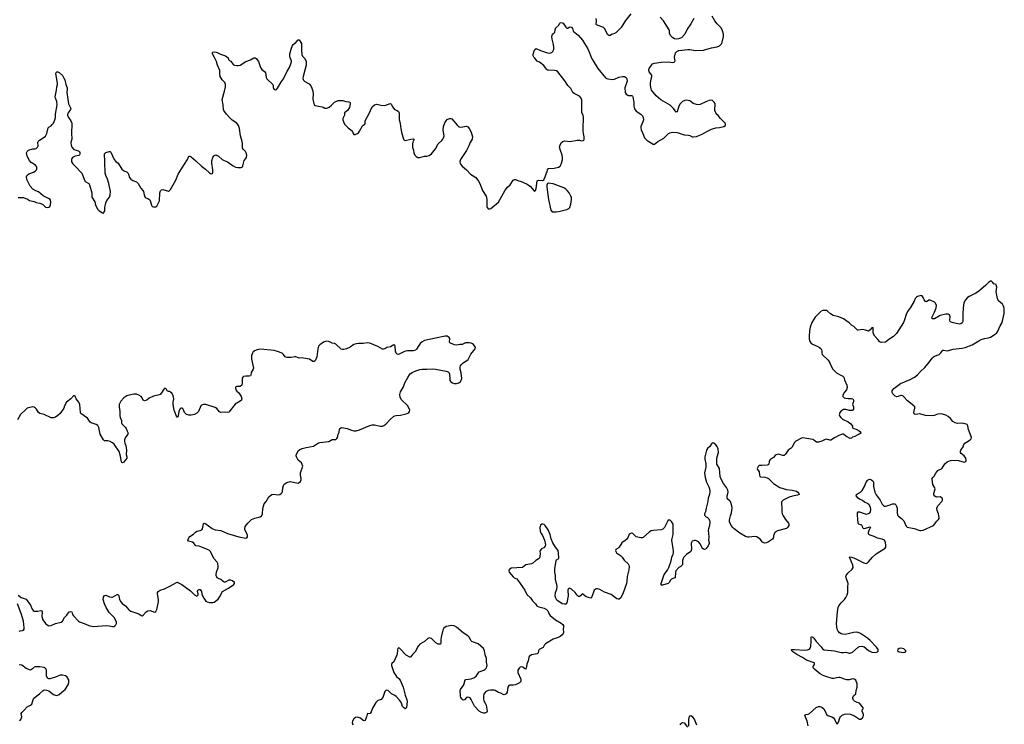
# Model space of a CAD drawing. Header units: inches. Extents: x 1933542 to 2138349, y 524876 to 666658.
# Tile 11 of 81: x 1962698 to 1979995, y 566338 to 578706. Entities that reach past the tile are written whole.
import ezdxf

# ---------------------------------------------------------------- set-up
doc = ezdxf.new("R2010")
doc.units = ezdxf.units.IN
doc.header["$MEASUREMENT"] = 0
for name, color, linetype in [('B9566', 7, 'Continuous'), ('B9567', 7, 'Continuous'), ('B9576', 7, 'Continuous'), ('B9577', 7, 'Continuous')]:
    doc.layers.add(name, color=color, linetype=linetype)

msp = doc.modelspace()

# ---------------------------------------------------------------- linework, layer by layer
at = {"layer": 'B9566', "color": 6, "elevation": 300}
for points in [[(1962670, 568607), (1962725, 568565), (1962813, 568533), (1962887, 568427), (1962918, 568358), (1962934, 568334), (1962950, 568326), (1962970, 568324), (1963014, 568326), (1963070, 568336), (1963088, 568328), (1963092, 568310), (1963087, 568230), (1963106, 568170), (1963150, 568106), (1963181, 568081), (1963210, 568067), (1963250, 568072), (1963330, 568107), (1963428, 568132), (1963449, 568151), (1963484, 568210), (1963527, 568253), (1963566, 568310), (1963590, 568317), (1963613, 568313), (1963626, 568266), (1963641, 568241), (1963731, 568150), (1963750, 568138), (1963830, 568110), (1963910, 568073), (1963990, 568052), (1964230, 568072), (1964270, 568069), (1964330, 568056), (1964350, 568057), (1964370, 568065), (1964390, 568082), (1964398, 568110), (1964396, 568130), (1964380, 568170), (1964355, 568210), (1964270, 568298), (1964215, 568390), (1964188, 568450), (1964166, 568530), (1964173, 568570), (1964190, 568596), (1964210, 568602), (1964277, 568577), (1964310, 568569), (1964330, 568570), (1964410, 568615), (1964430, 568615), (1964440, 568590), (1964453, 568530), (1964474, 568490), (1964500, 568460), (1964556, 568416), (1964614, 568350), (1964650, 568324), (1964755, 568290), (1964790, 568274), (1964830, 568247), (1964850, 568242), (1964870, 568253), (1964918, 568310), (1964950, 568330), (1964990, 568337), (1965010, 568332), (1965050, 568310), (1965070, 568309), (1965090, 568318), (1965107, 568353), (1965135, 568490), (1965134, 568530), (1965120, 568630), (1965120, 568650), (1965130, 568670), (1965168, 568692), (1965243, 568717), (1965349, 568771), (1965451, 568829), (1965470, 568831), (1965490, 568824), (1965548, 568790), (1965700, 568680), (1965770, 568611), (1965810, 568587), (1965818, 568590), (1965834, 568610), (1965835, 568630), (1965822, 568670), (1965829, 568690), (1965850, 568705), (1965870, 568702), (1965891, 568671), (1965895, 568630), (1965911, 568590), (1965931, 568550), (1965970, 568499), (1965990, 568485), (1966030, 568476), (1966090, 568475), (1966117, 568483), (1966183, 568537), (1966216, 568584), (1966259, 568670), (1966369, 568730), (1966459, 568790), (1966474, 568810), (1966470, 568828), (1966437, 568857), (1966407, 568867), (1966370, 568867), (1966310, 568832), (1966290, 568835), (1966270, 568845), (1966230, 568882), (1966190, 568896), (1966170, 568909), (1966150, 568949), (1966150, 568970), (1966157, 569010), (1966184, 569090), (1966186, 569114), (1966178, 569158), (1966165, 569185), (1966107, 569250), (1966050, 569370), (1966030, 569390), (1966010, 569401), (1965910, 569443), (1965850, 569462), (1965791, 569471), (1965756, 569516), (1965734, 569534), (1965664, 569550), (1965653, 569573), (1965668, 569610), (1965690, 569637), (1965750, 569676), (1965787, 569713), (1965810, 569727), (1965870, 569738), (1965896, 569750), (1965907, 569770), (1965926, 569854), (1965930, 569863), (1965950, 569868), (1966077, 569777), (1966130, 569751), (1966230, 569739), (1966350, 569686), (1966550, 569626), (1966670, 569606), (1966687, 569613), (1966698, 569630), (1966701, 569650), (1966687, 569690), (1966655, 569750), (1966651, 569771), (1966661, 569810), (1966706, 569870), (1966773, 569930), (1966830, 569957), (1966922, 569978), (1966948, 570000)], [(1962690, 567970), (1962704, 567976), (1962750, 567983), (1962764, 567990), (1962777, 568010), (1962779, 568030), (1962766, 568150), (1962724, 568284), (1962662, 568450)], [(1970000, 567775), (1969930, 567842), (1969910, 567852), (1969890, 567853), (1969870, 567845), (1969810, 567789), (1969730, 567744), (1969701, 567710), (1969647, 567610), (1969599, 567561), (1969565, 567515), (1969550, 567514), (1969490, 567554), (1969370, 567673), (1969350, 567682), (1969341, 567670), (1969334, 567646), (1969327, 567570), (1969318, 567542), (1969270, 567435), (1969237, 567403), (1969231, 567390), (1969231, 567370), (1969273, 567250), (1969318, 567178), (1969359, 567139), (1969382, 567110), (1969433, 566990), (1969469, 566850), (1969501, 566770), (1969503, 566737), (1969496, 566630), (1969490, 566619), (1969470, 566609), (1969439, 566630), (1969425, 566650), (1969412, 566690), (1969391, 566730), (1969370, 566760), (1969310, 566826), (1969290, 566843), (1969230, 566875), (1969170, 566930), (1969150, 566938), (1969130, 566933), (1969110, 566913), (1969076, 566810), (1969050, 566776), (1968990, 566755), (1968957, 566723), (1968898, 566622), (1968870, 566554), (1968855, 566530), (1968830, 566524), (1968810, 566525), (1968802, 566518), (1968792, 566468), (1968770, 566407), (1968750, 566398), (1968730, 566406), (1968685, 566445), (1968630, 566465), (1968600, 566460), (1968570, 566435), (1968544, 566390), (1968541, 566370), (1968553, 566330)], [(1962697, 566403), (1962719, 566421), (1962731, 566450), (1962733, 566470), (1962723, 566530), (1962733, 566547), (1962775, 566585), (1962830, 566644), (1962887, 566673), (1962909, 566690), (1962924, 566730), (1962932, 566770), (1962945, 566795), (1963046, 566870), (1963110, 566931), (1963130, 566941), (1963170, 566939), (1963210, 566924), (1963290, 566863), (1963328, 566848), (1963350, 566845), (1963390, 566862), (1963436, 566904), (1963497, 566950), (1963551, 567030), (1963561, 567070), (1963560, 567120), (1963530, 567167), (1963503, 567190), (1963450, 567200), (1963410, 567198), (1963379, 567190), (1963330, 567168), (1963230, 567133), (1963210, 567136), (1963188, 567148), (1963169, 567189), (1963167, 567287), (1963157, 567310), (1963130, 567332), (1963050, 567345), (1962970, 567349), (1962950, 567339), (1962921, 567310), (1962890, 567290), (1962810, 567315), (1962738, 567378), (1962690, 567384)]]:
    msp.add_lwpolyline(points, dxfattribs=at)
at = {"layer": 'B9567', "color": 6, "elevation": 300}
for points in [[(1962674, 575586), (1962767, 575587), (1962836, 575556), (1962870, 575531), (1962950, 575518), (1962990, 575499), (1963050, 575488), (1963070, 575480), (1963102, 575462), (1963150, 575418), (1963190, 575408), (1963210, 575413), (1963230, 575430), (1963241, 575459), (1963246, 575510), (1963231, 575552), (1963206, 575570), (1963112, 575612), (1963030, 575686), (1962984, 575704), (1962930, 575732), (1962885, 575785), (1962821, 575901), (1962817, 575950), (1962830, 575980), (1962857, 576003), (1962943, 576030), (1962970, 576049), (1962991, 576070), (1963000, 576090), (1963000, 576110), (1962993, 576130), (1962973, 576150), (1962902, 576202), (1962873, 576233), (1962830, 576310), (1962820, 576370), (1962827, 576393), (1962850, 576414), (1962930, 576440), (1962970, 576440), (1962990, 576448), (1963010, 576468), (1963021, 576490), (1963017, 576550), (1963024, 576570), (1963047, 576590), (1963130, 576643), (1963150, 576663), (1963174, 576710), (1963200, 576810), (1963210, 576822), (1963250, 576845), (1963270, 576864), (1963290, 576893), (1963318, 576950), (1963327, 576990), (1963327, 577050), (1963354, 577210), (1963349, 577269), (1963325, 577330), (1963323, 577350), (1963345, 577470), (1963349, 577530), (1963363, 577570), (1963365, 577590), (1963345, 577690), (1963336, 577770), (1963339, 577781), (1963349, 577791), (1963370, 577790), (1963390, 577779), (1963450, 577727), (1963465, 577690), (1963490, 577650), (1963509, 577569), (1963532, 577510), (1963535, 577490), (1963524, 577430), (1963543, 577310), (1963558, 577230), (1963596, 577150), (1963592, 577130), (1963547, 577070), (1963540, 577050), (1963540, 577030), (1963556, 576990), (1963599, 576930), (1963615, 576890), (1963607, 576690), (1963617, 576630), (1963616, 576610), (1963596, 576550), (1963603, 576503), (1963614, 576470), (1963647, 576430), (1963730, 576405), (1963747, 576390), (1963754, 576374), (1963754, 576346), (1963748, 576332), (1963738, 576322), (1963670, 576308), (1963628, 576290), (1963615, 576270), (1963608, 576250), (1963608, 576210), (1963630, 576179), (1963675, 576135), (1963787, 576010), (1963840, 575880), (1963850, 575868), (1963910, 575830), (1963924, 575810), (1963963, 575670), (1963963, 575610), (1963968, 575590), (1964016, 575510), (1964032, 575450), (1964070, 575376), (1964090, 575357), (1964150, 575315), (1964170, 575311), (1964179, 575321), (1964191, 575349), (1964191, 575410), (1964210, 575490), (1964230, 575530), (1964273, 575590), (1964290, 575631), (1964294, 575690), (1964266, 575830), (1964240, 575910), (1964213, 575970), (1964202, 576010), (1964191, 576210), (1964190, 576351), (1964210, 576377), (1964270, 576390), (1964290, 576390), (1964300, 576380), (1964358, 576250), (1964390, 576215), (1964430, 576188), (1964490, 576085), (1964519, 576059), (1964584, 576030), (1964598, 576018), (1964610, 575995), (1964630, 575936), (1964650, 575906), (1964684, 575884), (1964750, 575859), (1964782, 575830), (1964827, 575750), (1964864, 575710), (1964874, 575690), (1964882, 575630), (1964896, 575596), (1964910, 575582), (1964950, 575565), (1964982, 575542), (1964991, 575530), (1965016, 575450), (1965027, 575430), (1965050, 575420), (1965090, 575423), (1965110, 575431), (1965155, 575525), (1965162, 575670), (1965170, 575701), (1965190, 575719), (1965210, 575723), (1965310, 575696), (1965330, 575706), (1965350, 575726), (1965444, 575890), (1965484, 575996), (1965541, 576090), (1965649, 576252), (1965670, 576311), (1965690, 576310), (1965710, 576297), (1965790, 576230), (1965890, 576134), (1965963, 576083), (1966030, 576019), (1966050, 576005), (1966070, 575998), (1966089, 576011), (1966093, 576030), (1966092, 576070), (1966073, 576190), (1966072, 576230), (1966093, 576287), (1966110, 576315), (1966130, 576331), (1966150, 576334), (1966170, 576325), (1966191, 576311), (1966253, 576253), (1966290, 576235), (1966350, 576214), (1966390, 576180), (1966450, 576140), (1966490, 576120), (1966530, 576111), (1966590, 576111), (1966610, 576121), (1966620, 576140), (1966643, 576237), (1966670, 576268), (1966681, 576290), (1966689, 576330), (1966677, 576370), (1966666, 576390), (1966628, 576430), (1966614, 576454), (1966614, 576526), (1966608, 576570), (1966578, 576670), (1966559, 576799), (1966542, 576850), (1966510, 576890), (1966430, 576943), (1966390, 576983), (1966332, 577050), (1966287, 577110), (1966276, 577130), (1966271, 577210), (1966257, 577303), (1966298, 577450), (1966312, 577530), (1966314, 577570), (1966303, 577603), (1966254, 577650), (1966222, 577710), (1966214, 577750), (1966217, 577817), (1966171, 577910), (1966156, 577970), (1966123, 578043), (1966084, 578110), (1966084, 578130), (1966090, 578136), (1966118, 578142), (1966150, 578138), (1966170, 578132), (1966223, 578103), (1966314, 578070), (1966359, 578039), (1966368, 578010), (1966382, 577990), (1966410, 577978), (1966450, 577922), (1966470, 577909), (1966510, 577901), (1966539, 577901), (1966570, 577910), (1966670, 577974), (1966750, 578004), (1966810, 578036), (1966835, 578035), (1966850, 578024), (1966892, 577970), (1966929, 577870), (1966950, 577833), (1966997, 577797), (1967014, 577774), (1967025, 577745), (1967029, 577690), (1967038, 577670), (1967145, 577570), (1967153, 577550), (1967153, 577510), (1967157, 577497), (1967170, 577479), (1967190, 577476), (1967210, 577483), (1967230, 577504), (1967297, 577623), (1967332, 577670), (1967395, 577805), (1967437, 577870), (1967462, 577930), (1967472, 577970), (1967471, 577991), (1967451, 578030), (1967442, 578070), (1967444, 578110), (1967466, 578190), (1967490, 578251), (1967504, 578270), (1967552, 578308), (1967590, 578355), (1967610, 578351), (1967650, 578290), (1967646, 578174), (1967653, 578093), (1967668, 578068), (1967710, 578025), (1967728, 577970), (1967730, 577909), (1967710, 577819), (1967676, 577710), (1967673, 577673), (1967676, 577657), (1967684, 577644), (1967710, 577620), (1967781, 577581), (1967810, 577543), (1967830, 577504), (1967843, 577470), (1967855, 577410), (1967846, 577310), (1967874, 577214), (1967890, 577203), (1967946, 577186), (1968010, 577179), (1968030, 577173), (1968056, 577156), (1968072, 577152), (1968095, 577155), (1968132, 577170), (1968176, 577204), (1968230, 577258), (1968250, 577272), (1968290, 577287), (1968374, 577286), (1968430, 577269), (1968483, 577263), (1968496, 577256), (1968503, 577250), (1968506, 577230), (1968493, 577167), (1968456, 577110), (1968407, 577070), (1968402, 577030), (1968376, 576970), (1968376, 576950), (1968390, 576902), (1968407, 576870), (1968471, 576810), (1968537, 576757), (1968546, 576745), (1968556, 576710), (1968570, 576691), (1968590, 576691), (1968630, 576706), (1968650, 576721), (1968670, 576747), (1968718, 576842), (1968730, 576855), (1968764, 576875), (1968769, 576890), (1968770, 576930), (1968834, 577046), (1968890, 577178), (1968930, 577212), (1968970, 577221), (1969044, 577204), (1969110, 577200), (1969150, 577210), (1969190, 577230), (1969210, 577234), (1969225, 577225), (1969251, 577170), (1969284, 577130), (1969331, 577110), (1969353, 577093), (1969363, 577070), (1969362, 576990), (1969367, 576950), (1969384, 576890), (1969386, 576830), (1969396, 576796), (1969405, 576730), (1969441, 576610), (1969450, 576595), (1969470, 576585), (1969571, 576610), (1969610, 576614), (1969622, 576610), (1969624, 576590), (1969604, 576556), (1969598, 576530), (1969597, 576470), (1969616, 576416), (1969624, 576370), (1969639, 576330), (1969663, 576303), (1969690, 576287), (1969730, 576285), (1969810, 576308), (1969850, 576312), (1969890, 576322), (1969930, 576352), (1969981, 576410), (1970000, 576442)], [(1970000, 573115), (1969810, 573074), (1969768, 573052), (1969736, 573024), (1969709, 572990), (1969670, 572923), (1969650, 572904), (1969610, 572895), (1969510, 572891), (1969475, 572885), (1969444, 572876), (1969350, 572830), (1969330, 572837), (1969314, 572855), (1969302, 572890), (1969296, 572976), (1969290, 572989), (1969270, 572997), (1969210, 572965), (1969150, 572955), (1969113, 572927), (1969090, 572920), (1969070, 572922), (1968990, 572971), (1968850, 573030), (1968810, 573032), (1968730, 573023), (1968650, 573024), (1968610, 573016), (1968570, 573002), (1968504, 572956), (1968439, 572930), (1968390, 572916), (1968370, 572915), (1968345, 572925), (1968250, 573011), (1968230, 573021), (1968190, 573031), (1968130, 573059), (1968090, 573061), (1968036, 573044), (1967970, 572997), (1967950, 572976), (1967936, 572930), (1967921, 572790), (1967890, 572719), (1967870, 572705), (1967847, 572707), (1967790, 572747), (1967650, 572772), (1967610, 572767), (1967550, 572790), (1967530, 572790), (1967470, 572775), (1967390, 572776), (1967362, 572790), (1967332, 572832), (1967310, 572850), (1967230, 572884), (1967170, 572899), (1966930, 572920), (1966890, 572917), (1966853, 572907), (1966824, 572896), (1966802, 572878), (1966787, 572853), (1966772, 572810), (1966772, 572750), (1966804, 572590), (1966801, 572570), (1966764, 572516), (1966756, 572464), (1966750, 572455), (1966731, 572449), (1966670, 572449), (1966630, 572444), (1966616, 572430), (1966608, 572412), (1966605, 572390), (1966607, 572330), (1966598, 572290), (1966571, 572269), (1966510, 572269), (1966497, 572263), (1966491, 572249), (1966493, 572210), (1966510, 572185), (1966550, 572154), (1966587, 572090), (1966598, 572050), (1966592, 572030), (1966571, 572010), (1966484, 571956), (1966370, 571816), (1966350, 571810), (1966310, 571817), (1966230, 571813), (1966210, 571822), (1966159, 571879), (1966130, 571900), (1965970, 571953), (1965930, 571954), (1965890, 571941), (1965879, 571930), (1965838, 571830), (1965810, 571797), (1965770, 571778), (1965710, 571767), (1965670, 571764), (1965630, 571776), (1965596, 571810), (1965568, 571870), (1965550, 571890), (1965530, 571890), (1965510, 571869), (1965492, 571830), (1965483, 571750), (1965470, 571725), (1965450, 571749), (1965413, 571850), (1965395, 571950), (1965395, 571990), (1965404, 572050), (1965402, 572082), (1965394, 572110), (1965370, 572149), (1965350, 572169), (1965330, 572181), (1965310, 572181), (1965290, 572189), (1965270, 572229), (1965250, 572239), (1965230, 572219), (1965190, 572154), (1965165, 572130), (1965126, 572114), (1965050, 572100), (1964970, 572061), (1964930, 572030), (1964890, 572015), (1964866, 572026), (1964848, 572070), (1964830, 572090), (1964790, 572117), (1964750, 572135), (1964705, 572135), (1964622, 572118), (1964579, 572101), (1964530, 572066), (1964473, 572010), (1964448, 571950), (1964444, 571910), (1964455, 571830), (1964456, 571750), (1964462, 571722), (1964484, 571670), (1964486, 571630), (1964494, 571610), (1964556, 571550), (1964569, 571530), (1964584, 571484), (1964602, 571450), (1964596, 571430), (1964553, 571367), (1964539, 571330), (1964537, 571310), (1964546, 571270), (1964562, 571230), (1964574, 571150), (1964571, 571071), (1964581, 571030), (1964578, 571010), (1964530, 570940), (1964507, 570927), (1964490, 570933), (1964485, 570945), (1964463, 571070), (1964446, 571126), (1964355, 571255), (1964330, 571279), (1964290, 571303), (1964246, 571314), (1964190, 571312), (1964170, 571334), (1964111, 571430), (1964090, 571545), (1964070, 571584), (1964043, 571603), (1963952, 571632), (1963939, 571639), (1963892, 571712), (1963775, 571795), (1963764, 571810), (1963754, 571954), (1963736, 571990), (1963691, 572051), (1963670, 572095), (1963650, 572109), (1963599, 572050), (1963521, 571990), (1963484, 571930), (1963471, 571890), (1963407, 571793), (1963370, 571758), (1963330, 571730), (1963290, 571716), (1963250, 571718), (1963130, 571777), (1963050, 571795), (1963030, 571813), (1962991, 571871), (1962970, 571892), (1962950, 571904), (1962930, 571908), (1962850, 571895), (1962830, 571887), (1962810, 571871), (1962710, 571777), (1962659, 571681)], [(1966948, 570000), (1966950, 570002), (1966964, 570030), (1966970, 570125), (1966994, 570206), (1967030, 570250), (1967072, 570330), (1967103, 570357), (1967130, 570372), (1967164, 570376), (1967230, 570368), (1967266, 570374), (1967293, 570387), (1967311, 570409), (1967317, 570423), (1967320, 570490), (1967332, 570528), (1967347, 570553), (1967390, 570584), (1967450, 570598), (1967590, 570572), (1967610, 570580), (1967630, 570602), (1967642, 570630), (1967645, 570650), (1967632, 570710), (1967629, 570750), (1967674, 570870), (1967650, 570927), (1967593, 570973), (1967576, 570996), (1967559, 571030), (1967554, 571050), (1967556, 571070), (1967597, 571143), (1967621, 571159), (1967663, 571177), (1967730, 571197), (1967857, 571223), (1967950, 571280), (1967970, 571287), (1968130, 571304), (1968190, 571335), (1968250, 571338), (1968270, 571353), (1968282, 571370), (1968295, 571430), (1968312, 571468), (1968316, 571510), (1968324, 571530), (1968350, 571546), (1968450, 571531), (1968530, 571499), (1968570, 571491), (1968610, 571490), (1968670, 571507), (1968850, 571585), (1968890, 571597), (1968930, 571596), (1969030, 571573), (1969070, 571572), (1969098, 571582), (1969133, 571607), (1969205, 571690), (1969270, 571745), (1969310, 571758), (1969390, 571762), (1969490, 571789), (1969518, 571802), (1969532, 571810), (1969548, 571830), (1969551, 571850), (1969543, 571883), (1969510, 571932), (1969400, 572040), (1969381, 572081), (1969375, 572130), (1969387, 572173), (1969438, 572262), (1969466, 572330), (1969515, 572425), (1969545, 572470), (1969566, 572494), (1969590, 572512), (1969656, 572544), (1969730, 572568), (1969770, 572574), (1969850, 572570), (1969950, 572578), (1970000, 572570)]]:
    msp.add_lwpolyline(points, dxfattribs=at)
at = {"layer": 'B9576', "color": 6, "elevation": 300}
for points in [[(1974738, 570000), (1974739, 569999), (1974748, 569988), (1974781, 569970), (1974803, 569943), (1974816, 569916), (1974821, 569890), (1974818, 569830), (1974798, 569770), (1974795, 569745), (1974802, 569630), (1974800, 569570), (1974812, 569532), (1974810, 569509), (1974790, 569469), (1974758, 569422), (1974750, 569413), (1974730, 569407), (1974710, 569412), (1974690, 569429), (1974659, 569499), (1974621, 569541), (1974590, 569561), (1974570, 569565), (1974550, 569565), (1974511, 569550), (1974500, 569530), (1974497, 569510), (1974500, 569410), (1974488, 569370), (1974410, 569317), (1974363, 569270), (1974352, 569250), (1974344, 569216), (1974341, 569150), (1974334, 569130), (1974310, 569108), (1974275, 569090), (1974226, 569030), (1974218, 569002), (1974214, 568906), (1974170, 568899), (1974150, 568888), (1974130, 568870), (1974110, 568829), (1974090, 568807), (1973990, 568780), (1973970, 568779), (1973965, 568785), (1973965, 568810), (1974018, 568970), (1974079, 569041), (1974103, 569090), (1974141, 569210), (1974154, 569270), (1974177, 569323), (1974184, 569350), (1974183, 569383), (1974157, 569570), (1974160, 569600), (1974177, 569670), (1974175, 569850), (1974150, 569898), (1974130, 569918), (1974110, 569928), (1974082, 569910), (1974027, 569793), (1973997, 569763), (1973970, 569749), (1973830, 569742), (1973790, 569732), (1973763, 569717), (1973650, 569618), (1973631, 569610), (1973608, 569610), (1973530, 569629), (1973470, 569689), (1973450, 569695), (1973430, 569689), (1973407, 569673), (1973379, 569610), (1973364, 569590), (1973337, 569563), (1973278, 569522), (1973230, 569445), (1973210, 569430), (1973171, 569409), (1973165, 569390), (1973168, 569372), (1973181, 569350), (1973250, 569302), (1973282, 569270), (1973319, 569219), (1973390, 569155), (1973401, 569130), (1973403, 569110), (1973398, 569050), (1973368, 568930), (1973364, 568850), (1973356, 568810), (1973294, 568626), (1973250, 568550), (1973230, 568532), (1973210, 568532), (1973190, 568540), (1973090, 568619), (1972970, 568658), (1972890, 568705), (1972850, 568717), (1972827, 568713), (1972790, 568690), (1972750, 568575), (1972730, 568554), (1972650, 568577), (1972597, 568617), (1972590, 568629), (1972570, 568618), (1972551, 568590), (1972530, 568581), (1972516, 568584), (1972490, 568602), (1972454, 568654), (1972392, 568712), (1972370, 568723), (1972350, 568726), (1972333, 568710), (1972326, 568690), (1972336, 568590), (1972312, 568470), (1972290, 568448), (1972270, 568445), (1972230, 568455), (1972150, 568504), (1972137, 568517), (1972116, 568550), (1972106, 568590), (1972109, 568650), (1972132, 568710), (1972139, 568750), (1972134, 568790), (1972116, 568850), (1972109, 568890), (1972111, 568950), (1972100, 569010), (1972098, 569070), (1972124, 569210), (1972130, 569222), (1972167, 569250), (1972170, 569258), (1972172, 569270), (1972155, 569390), (1972110, 569450), (1972063, 569523), (1972035, 569595), (1972016, 569670), (1972000, 569710), (1971981, 569750), (1971930, 569829), (1971910, 569846), (1971890, 569853), (1971871, 569849), (1971848, 569832), (1971839, 569810), (1971837, 569790), (1971844, 569730), (1971859, 569690), (1971884, 569650), (1971916, 569570), (1971933, 569490), (1971930, 569468), (1971916, 569444), (1971863, 569417), (1971841, 569390), (1971834, 569370), (1971839, 569350), (1971833, 569270), (1971825, 569250), (1971766, 569214), (1971713, 569167), (1971690, 569153), (1971590, 569140), (1971530, 569090), (1971330, 569079), (1971299, 569050), (1971291, 569030), (1971294, 569010), (1971365, 568925), (1971385, 568910), (1971430, 568890), (1971450, 568870), (1971570, 568690), (1971610, 568619), (1971670, 568556), (1971704, 568504), (1971757, 568450), (1971780, 568420), (1971791, 568410), (1971819, 568399), (1971910, 568377), (1971953, 568353), (1971976, 568330), (1972001, 568270), (1972015, 568250), (1972110, 568174), (1972210, 568112), (1972238, 568090), (1972250, 568070), (1972253, 568050), (1972244, 568010), (1972252, 567950), (1972244, 567930), (1972228, 567910), (1972190, 567879), (1972157, 567863), (1972067, 567833), (1971936, 567750), (1971917, 567730), (1971893, 567687), (1971822, 567650), (1971812, 567630), (1971808, 567590), (1971790, 567572), (1971690, 567555), (1971651, 567530), (1971642, 567510), (1971630, 567450), (1971607, 567393), (1971602, 567350), (1971590, 567308), (1971570, 567309), (1971538, 567338), (1971510, 567344), (1971490, 567338), (1971470, 567326), (1971450, 567290), (1971452, 567250), (1971502, 567130), (1971499, 567090), (1971477, 567063), (1971410, 567028), (1971370, 567022), (1971310, 567027), (1971290, 567019), (1971272, 566988), (1971261, 566899), (1971243, 566870), (1971210, 566856), (1971190, 566859), (1971150, 566883), (1971110, 566897), (1971050, 566932), (1971035, 566935), (1970970, 566936), (1970930, 566931), (1970884, 566910), (1970853, 566867), (1970846, 566830), (1970846, 566786), (1970853, 566750), (1970878, 566710), (1970890, 566672), (1970911, 566570), (1970902, 566550), (1970870, 566536), (1970850, 566536), (1970810, 566545), (1970772, 566570), (1970690, 566655), (1970630, 566775), (1970610, 566802), (1970597, 566810), (1970570, 566816), (1970550, 566810), (1970510, 566769), (1970490, 566761), (1970470, 566778), (1970450, 566810), (1970444, 566830), (1970438, 566930), (1970442, 566950), (1970501, 567030), (1970523, 567117), (1970534, 567125), (1970630, 567136), (1970690, 567160), (1970716, 567184), (1970750, 567236), (1970770, 567256), (1970790, 567267), (1970850, 567286), (1970870, 567300), (1970896, 567330), (1970906, 567350), (1970909, 567370), (1970899, 567430), (1970900, 567490), (1970875, 567555), (1970864, 567630), (1970847, 567667), (1970753, 567753), (1970670, 567777), (1970641, 567790), (1970622, 567810), (1970599, 567859), (1970573, 567890), (1970490, 567944), (1970370, 568045), (1970330, 568068), (1970290, 568075), (1970190, 568052), (1970150, 568025), (1970130, 567990), (1970102, 567870), (1970097, 567830), (1970099, 567770), (1970090, 567747), (1970070, 567742), (1970050, 567747), (1970010, 567765), (1970000, 567775)], [(1976112, 570000), (1976150, 569930), (1976203, 569870), (1976211, 569850), (1976207, 569830), (1976188, 569792), (1976170, 569777), (1976010, 569732), (1975971, 569710), (1975948, 569672), (1975935, 569605), (1975923, 569590), (1975850, 569538), (1975818, 569522), (1975790, 569518), (1975770, 569521), (1975750, 569536), (1975706, 569590), (1975650, 569629), (1975610, 569632), (1975510, 569620), (1975490, 569621), (1975450, 569635), (1975350, 569695), (1975250, 569770), (1975227, 569790), (1975196, 569830), (1975170, 569890), (1975167, 569927), (1975187, 570000)], [(1976547, 566310), (1976532, 566392), (1976490, 566491), (1976498, 566502), (1976510, 566509), (1976550, 566517), (1976572, 566528), (1976690, 566632), (1976730, 566650), (1976753, 566653), (1976790, 566639), (1976823, 566610), (1976846, 566570), (1976870, 566510), (1976895, 566495), (1976968, 566468), (1976992, 566450), (1977018, 566418), (1977033, 566373), (1977047, 566350), (1977067, 566347), (1977083, 566377), (1977104, 566450), (1977117, 566470), (1977144, 566496), (1977190, 566517), (1977241, 566521), (1977290, 566514), (1977366, 566486), (1977450, 566428), (1977470, 566426), (1977477, 566430), (1977506, 566454), (1977518, 566470), (1977524, 566490), (1977521, 566510), (1977500, 566570), (1977501, 566590), (1977516, 566610), (1977514, 566626), (1977500, 566650), (1977450, 566706), (1977410, 566719), (1977363, 566743), (1977343, 566763), (1977332, 566790), (1977332, 566810), (1977343, 566837), (1977385, 566875), (1977393, 566930), (1977412, 566990), (1977409, 567050), (1977389, 567110), (1977355, 567130), (1977330, 567136), (1977270, 567121), (1977230, 567119), (1977188, 567128), (1977110, 567160), (1977090, 567162), (1977050, 567156), (1977000, 567140), (1976970, 567141), (1976857, 567177), (1976801, 567201), (1976763, 567223), (1976706, 567266), (1976663, 567303), (1976638, 567330), (1976640, 567350), (1976661, 567390), (1976661, 567410), (1976656, 567416), (1976523, 567463), (1976450, 567513), (1976350, 567563), (1976282, 567610), (1976260, 567630), (1976258, 567650), (1976307, 567653), (1976490, 567639), (1976537, 567643), (1976570, 567656), (1976585, 567675), (1976596, 567710), (1976603, 567790), (1976600, 567850), (1976604, 567870), (1976610, 567879), (1976630, 567870), (1976650, 567848), (1976692, 567790), (1976778, 567698), (1976802, 567662), (1976830, 567646), (1977010, 567629), (1977130, 567600), (1977170, 567598), (1977210, 567603), (1977270, 567585), (1977290, 567585), (1977330, 567605), (1977430, 567692), (1977450, 567703), (1977490, 567708), (1977510, 567706), (1977536, 567696), (1977610, 567635), (1977670, 567606), (1977730, 567599), (1977768, 567610), (1977778, 567622), (1977782, 567630), (1977779, 567650), (1977749, 567690), (1977641, 567810), (1977592, 567850), (1977470, 567933), (1977430, 567951), (1977390, 567956), (1977348, 567952), (1977254, 567926), (1977197, 567917), (1977150, 567918), (1977130, 567923), (1977102, 567942), (1977078, 567970), (1977060, 568010), (1977051, 568050), (1977048, 568110), (1977064, 568310), (1977078, 568390), (1977090, 568415), (1977127, 568470), (1977188, 568530), (1977210, 568563), (1977234, 568610), (1977245, 568650), (1977248, 568690), (1977244, 568750), (1977253, 568810), (1977218, 568910), (1977213, 568930), (1977217, 568950), (1977226, 568970), (1977244, 568990), (1977321, 569059), (1977339, 569090), (1977335, 569130), (1977273, 569270), (1977290, 569275), (1977350, 569259), (1977530, 569170), (1977570, 569162), (1977590, 569170), (1977610, 569187), (1977678, 569270), (1977742, 569330), (1977806, 569374), (1977884, 569416), (1977901, 569430), (1977914, 569450), (1977915, 569485), (1977909, 569530), (1977888, 569570), (1977850, 569588), (1977770, 569606), (1977710, 569635), (1977636, 569656), (1977617, 569670), (1977609, 569690), (1977610, 569710), (1977625, 569755), (1977638, 569782), (1977648, 569790), (1977630, 569796), (1977530, 569767), (1977510, 569786), (1977505, 569810), (1977492, 569832), (1977442, 569850), (1977425, 569865), (1977424, 569950), (1977417, 570000)], [(1978129, 570000), (1978136, 569990), (1978189, 569949), (1978229, 569910), (1978250, 569870), (1978270, 569816), (1978290, 569796), (1978410, 569772), (1978510, 569741), (1978530, 569737), (1978570, 569743), (1978751, 569829), (1978810, 569906), (1978838, 569930), (1978849, 569950), (1978850, 569970), (1978845, 570000)], [(1974454, 566306), (1974453, 566410), (1974458, 566462), (1974470, 566487), (1974490, 566493), (1974510, 566475), (1974555, 566415), (1974585, 566330)], [(1974299, 566330), (1974310, 566348), (1974330, 566366), (1974350, 566371), (1974370, 566364), (1974430, 566288)]]:
    msp.add_lwpolyline(points, dxfattribs=at)
msp.add_lwpolyline([(1978170, 567673), (1978150, 567669), (1978125, 567650), (1978118, 567630), (1978134, 567614), (1978150, 567608), (1978230, 567599), (1978250, 567605), (1978266, 567610), (1978268, 567630), (1978230, 567662), (1978206, 567670)], close=True, dxfattribs=at)
at = {"layer": 'B9577', "color": 6, "elevation": 300}
for points in [[(1970000, 576442), (1970050, 576526), (1970115, 576585), (1970133, 576607), (1970144, 576630), (1970154, 576670), (1970136, 576770), (1970141, 576830), (1970164, 576896), (1970190, 576934), (1970210, 576954), (1970250, 576970), (1970270, 576972), (1970290, 576966), (1970387, 576847), (1970410, 576828), (1970423, 576823), (1970450, 576819), (1970550, 576836), (1970570, 576828), (1970597, 576797), (1970632, 576730), (1970651, 576650), (1970649, 576611), (1970611, 576550), (1970588, 576490), (1970549, 576410), (1970443, 576250), (1970433, 576210), (1970436, 576190), (1970444, 576170), (1970474, 576134), (1970548, 576070), (1970616, 575996), (1970710, 575934), (1970759, 575870), (1970782, 575830), (1970826, 575710), (1970892, 575610), (1970904, 575550), (1970906, 575426), (1970911, 575411), (1970930, 575387), (1970950, 575385), (1970974, 575390), (1971110, 575505), (1971227, 575713), (1971270, 575765), (1971312, 575808), (1971369, 575891), (1971390, 575902), (1971410, 575899), (1971450, 575881), (1971510, 575866), (1971604, 575824), (1971663, 575783), (1971730, 575708), (1971750, 575694), (1971761, 575710), (1971770, 575745), (1971790, 575875), (1971810, 575891), (1971890, 575882), (1971905, 575895), (1971932, 575948), (1971950, 576016), (1971962, 576038), (1971970, 576072), (1971982, 576090), (1971990, 576096), (1972090, 576102), (1972165, 576115), (1972190, 576138), (1972209, 576170), (1972234, 576246), (1972236, 576290), (1972227, 576330), (1972197, 576410), (1972183, 576470), (1972190, 576510), (1972216, 576550), (1972239, 576570), (1972270, 576582), (1972369, 576571), (1972490, 576593), (1972530, 576590), (1972570, 576579), (1972597, 576583), (1972609, 576591), (1972616, 576604), (1972616, 576650), (1972601, 576710), (1972597, 576757), (1972598, 576850), (1972604, 576930), (1972601, 576990), (1972594, 577030), (1972576, 577070), (1972572, 577090), (1972576, 577250), (1972572, 577292), (1972559, 577330), (1972530, 577362), (1972441, 577410), (1972416, 577430), (1972379, 577499), (1972330, 577554), (1972276, 577636), (1972153, 577793), (1972128, 577808), (1972096, 577816), (1971990, 577818), (1971970, 577823), (1971950, 577838), (1971903, 577903), (1971830, 577959), (1971790, 577978), (1971750, 578030), (1971729, 578049), (1971721, 578070), (1971720, 578090), (1971730, 578142), (1971750, 578184), (1971770, 578201), (1971850, 578167), (1971970, 578124), (1972010, 578120), (1972030, 578125), (1972050, 578135), (1972065, 578150), (1972078, 578170), (1972084, 578190), (1972084, 578216), (1972076, 578270), (1972050, 578366), (1972047, 578410), (1972059, 578450), (1972101, 578490), (1972105, 578530), (1972118, 578562), (1972169, 578610), (1972181, 578639), (1972190, 578651), (1972210, 578655), (1972230, 578651), (1972243, 578643), (1972270, 578611), (1972290, 578576), (1972310, 578559), (1972330, 578559), (1972350, 578575), (1972370, 578583), (1972390, 578576), (1972411, 578550), (1972423, 578503), (1972510, 578436), (1972587, 578350), (1972618, 578290), (1972677, 578197), (1972710, 578124), (1972745, 578030), (1972770, 577982), (1972852, 577852), (1972988, 577688), (1973010, 577674), (1973030, 577668), (1973118, 577658), (1973150, 577664), (1973225, 577695), (1973290, 577712), (1973321, 577710), (1973350, 577690), (1973363, 577670), (1973370, 577630), (1973330, 577510), (1973336, 577430), (1973350, 577402), (1973379, 577379), (1973390, 577373), (1973450, 577375), (1973463, 577363), (1973470, 577350), (1973476, 577324), (1973487, 577247), (1973486, 577190), (1973499, 577139), (1973530, 577098), (1973610, 577050), (1973639, 577019), (1973650, 576990), (1973654, 576950), (1973646, 576914), (1973612, 576830), (1973608, 576810), (1973613, 576773), (1973644, 576710), (1973672, 576632), (1973717, 576590), (1973750, 576568), (1973824, 576524), (1973850, 576522), (1973910, 576568), (1974012, 576628), (1974095, 576710), (1974118, 576722), (1974169, 576731), (1974250, 576727), (1974370, 576687), (1974450, 576682), (1974470, 576676), (1974510, 576653), (1974530, 576650), (1974590, 576658), (1974630, 576671), (1974690, 576699), (1974770, 576745), (1974854, 576786), (1974930, 576808), (1974990, 576814), (1975066, 576830), (1975098, 576850), (1975098, 576870), (1975089, 576890), (1975010, 576970), (1974970, 577025), (1974935, 577055), (1974925, 577070), (1974912, 577110), (1974915, 577235), (1974901, 577261), (1974870, 577287), (1974850, 577293), (1974810, 577287), (1974750, 577264), (1974650, 577216), (1974629, 577211), (1974590, 577217), (1974530, 577236), (1974490, 577270), (1974470, 577281), (1974410, 577291), (1974385, 577290), (1974343, 577270), (1974299, 577230), (1974279, 577190), (1974250, 577088), (1974230, 577084), (1974185, 577150), (1974125, 577205), (1973962, 577302), (1973882, 577370), (1973800, 577470), (1973791, 577490), (1973781, 577550), (1973779, 577590), (1973791, 577670), (1973802, 577710), (1973801, 577730), (1973758, 577790), (1973752, 577830), (1973759, 577850), (1973795, 577910), (1973817, 577930), (1973850, 577943), (1973970, 577961), (1974090, 577965), (1974170, 577958), (1974197, 577963), (1974209, 577970), (1974213, 577987), (1974206, 578010), (1974204, 578050), (1974217, 578123), (1974244, 578150), (1974277, 578163), (1974330, 578174), (1974434, 578186), (1974470, 578185), (1974570, 578165), (1974710, 578171), (1974854, 578210), (1974953, 578230), (1974994, 578250), (1975032, 578290), (1975041, 578310), (1975061, 578410), (1975061, 578450), (1975046, 578510), (1975021, 578561), (1974950, 578632), (1974910, 578689), (1974865, 578770)], [(1973436, 578810), (1973341, 578690), (1973267, 578570), (1973170, 578477), (1973150, 578465), (1973095, 578445), (1973071, 578429), (1973050, 578429), (1973030, 578442), (1972972, 578550), (1972952, 578572), (1972834, 578614), (1972825, 578625), (1972833, 578687), (1972828, 578730)], [(1974539, 578730), (1974487, 578633), (1974421, 578539), (1974380, 578450), (1974323, 578390), (1974272, 578370), (1974230, 578364), (1974202, 578370), (1974170, 578389), (1974132, 578430), (1974116, 578470), (1974116, 578510), (1974110, 578530), (1974006, 578686), (1973950, 578750)], [(1978845, 570000), (1978840, 570030), (1978814, 570090), (1978811, 570130), (1978829, 570171), (1978897, 570250), (1978907, 570270), (1978909, 570290), (1978903, 570310), (1978870, 570330), (1978810, 570326), (1978790, 570330), (1978765, 570350), (1978756, 570370), (1978757, 570390), (1978779, 570470), (1978776, 570490), (1978740, 570550), (1978731, 570590), (1978728, 570650), (1978739, 570670), (1978764, 570696), (1978790, 570744), (1978829, 570791), (1978850, 570807), (1978890, 570824), (1978904, 570836), (1978948, 570912), (1978990, 570948), (1979050, 570966), (1979130, 570975), (1979189, 570969), (1979290, 570942), (1979317, 570950), (1979327, 570970), (1979319, 571010), (1979290, 571050), (1979238, 571090), (1979224, 571110), (1979224, 571130), (1979231, 571150), (1979273, 571207), (1979286, 571250), (1979301, 571270), (1979330, 571293), (1979397, 571330), (1979415, 571350), (1979418, 571370), (1979414, 571390), (1979368, 571510), (1979356, 571576), (1979340, 571600), (1979310, 571615), (1979250, 571621), (1979170, 571617), (1979130, 571628), (1979092, 571652), (1979050, 571705), (1979010, 571740), (1978970, 571762), (1978910, 571782), (1978870, 571785), (1978830, 571780), (1978761, 571759), (1978710, 571753), (1978610, 571756), (1978510, 571785), (1978430, 571777), (1978409, 571789), (1978403, 571810), (1978422, 571890), (1978421, 571910), (1978407, 571930), (1978295, 572015), (1978230, 572087), (1978210, 572101), (1978190, 572107), (1978170, 572107), (1978130, 572090), (1978110, 572087), (1978078, 572098), (1978036, 572136), (1978025, 572165), (1978027, 572190), (1978038, 572210), (1978056, 572230), (1978170, 572318), (1978342, 572390), (1978415, 572430), (1978470, 572470), (1978524, 572530), (1978600, 572600), (1978682, 572698), (1978730, 572767), (1978750, 572787), (1978770, 572800), (1978850, 572832), (1978880, 572860), (1978917, 572903), (1978930, 572906), (1978990, 572894), (1979095, 572925), (1979257, 572943), (1979310, 572955), (1979430, 573001), (1979549, 573071), (1979590, 573090), (1979650, 573110), (1979710, 573120), (1979750, 573135), (1979835, 573185), (1979864, 573210), (1979877, 573230), (1979921, 573330), (1979955, 573390), (1979995, 573550), (1979992, 573630), (1979986, 573670), (1979976, 573690), (1979961, 573710), (1979896, 573770), (1979875, 573810), (1979855, 573930), (1979865, 574010), (1979853, 574053), (1979850, 574058), (1979810, 574069), (1979790, 574098), (1979770, 574114), (1979750, 574114), (1979721, 574099), (1979672, 574048), (1979542, 573938), (1979493, 573907), (1979376, 573850), (1979347, 573830), (1979311, 573790), (1979286, 573734), (1979274, 573650), (1979265, 573550), (1979264, 573410), (1979254, 573386), (1979230, 573366), (1979210, 573364), (1979150, 573373), (1979077, 573390), (1979050, 573402), (1979043, 573410), (1979039, 573430), (1979046, 573490), (1979030, 573524), (1979010, 573537), (1978970, 573538), (1978870, 573513), (1978770, 573458), (1978730, 573453), (1978723, 573470), (1978725, 573490), (1978768, 573570), (1978797, 573650), (1978802, 573690), (1978788, 573728), (1978766, 573746), (1978690, 573782), (1978670, 573785), (1978630, 573754), (1978610, 573760), (1978590, 573787), (1978570, 573830), (1978550, 573858), (1978542, 573862), (1978530, 573866), (1978510, 573862), (1978470, 573847), (1978450, 573833), (1978430, 573810), (1978413, 573767), (1978350, 573655), (1978295, 573585), (1978270, 573530), (1978244, 573436), (1978223, 573390), (1978103, 573197), (1978050, 573144), (1977968, 573092), (1977910, 573046), (1977830, 573042), (1977810, 573050), (1977775, 573095), (1977720, 573150), (1977699, 573190), (1977694, 573210), (1977690, 573306), (1977670, 573298), (1977639, 573261), (1977610, 573239), (1977557, 573257), (1977510, 573266), (1977430, 573255), (1977419, 573259), (1977410, 573263), (1977350, 573321), (1977310, 573345), (1977270, 573384), (1977170, 573457), (1977090, 573489), (1976990, 573512), (1976943, 573543), (1976890, 573592), (1976870, 573601), (1976810, 573603), (1976776, 573590), (1976670, 573482), (1976612, 573390), (1976585, 573310), (1976574, 573246), (1976566, 573150), (1976566, 573110), (1976574, 573070), (1976594, 573034), (1976623, 573010), (1976710, 572975), (1976750, 572950), (1976770, 572932), (1976785, 572910), (1976790, 572890), (1976789, 572850), (1976797, 572830), (1976898, 572730), (1976930, 572684), (1976959, 572610), (1976985, 572570), (1977049, 572509), (1977110, 572470), (1977161, 572450), (1977178, 572430), (1977190, 572385), (1977228, 572290), (1977235, 572250), (1977225, 572210), (1977188, 572170), (1977162, 572130), (1977157, 572110), (1977159, 572090), (1977181, 572070), (1977210, 572060), (1977250, 572055), (1977310, 572058), (1977336, 572050), (1977348, 572028), (1977347, 572007), (1977331, 571950), (1977344, 571910), (1977343, 571870), (1977330, 571849), (1977310, 571845), (1977271, 571849), (1977210, 571865), (1977170, 571863), (1977150, 571854), (1977130, 571838), (1977108, 571810), (1977093, 571770), (1977099, 571750), (1977121, 571721), (1977150, 571697), (1977250, 571645), (1977298, 571610), (1977317, 571590), (1977326, 571570), (1977330, 571545), (1977336, 571536), (1977349, 571529), (1977390, 571517), (1977447, 571490), (1977471, 571470), (1977476, 571450), (1977448, 571432), (1977410, 571416), (1977370, 571387), (1977330, 571378), (1977310, 571363), (1977290, 571356), (1977210, 571397), (1977170, 571428), (1977150, 571428), (1977090, 571410), (1977010, 571367), (1976950, 571328), (1976930, 571326), (1976870, 571344), (1976850, 571339), (1976792, 571308), (1976730, 571288), (1976710, 571288), (1976693, 571293), (1976650, 571327), (1976630, 571335), (1976490, 571363), (1976450, 571365), (1976430, 571360), (1976330, 571307), (1976310, 571283), (1976261, 571199), (1976250, 571187), (1976199, 571150), (1976150, 571077), (1976130, 571056), (1976097, 571057), (1976070, 571069), (1976030, 571077), (1975990, 571069), (1975970, 571055), (1975938, 571022), (1975887, 570990), (1975870, 570970), (1975862, 570950), (1975856, 570904), (1975847, 570890), (1975830, 570884), (1975738, 570878), (1975710, 570883), (1975690, 570880), (1975670, 570865), (1975656, 570830), (1975659, 570810), (1975689, 570769), (1975693, 570710), (1975700, 570690), (1975710, 570681), (1975790, 570676), (1975830, 570663), (1975850, 570650), (1975943, 570563), (1976050, 570497), (1976170, 570458), (1976270, 570448), (1976343, 570430), (1976368, 570410), (1976384, 570390), (1976391, 570370), (1976362, 570358), (1976277, 570343), (1976214, 570326), (1976110, 570272), (1976088, 570250), (1976080, 570230), (1976080, 570210), (1976088, 570130), (1976088, 570070), (1976095, 570030), (1976112, 570000)], [(1970000, 572570), (1970190, 572539), (1970225, 572525), (1970241, 572510), (1970250, 572491), (1970252, 572390), (1970257, 572370), (1970271, 572350), (1970299, 572330), (1970330, 572321), (1970370, 572320), (1970410, 572332), (1970438, 572350), (1970450, 572364), (1970466, 572410), (1970451, 572510), (1970435, 572570), (1970434, 572606), (1970441, 572630), (1970452, 572650), (1970481, 572679), (1970578, 572742), (1970624, 572836), (1970701, 572930), (1970706, 572950), (1970701, 572961), (1970670, 573004), (1970650, 573019), (1970630, 573029), (1970596, 573036), (1970550, 573037), (1970530, 573033), (1970470, 573004), (1970430, 573002), (1970370, 572992), (1970338, 572998), (1970267, 573027), (1970256, 573036), (1970250, 573050), (1970256, 573110), (1970245, 573125), (1970209, 573149), (1970170, 573152), (1970000, 573115)], [(1975187, 570000), (1975201, 570050), (1975214, 570130), (1975210, 570170), (1975183, 570250), (1975170, 570267), (1975143, 570283), (1975127, 570307), (1975128, 570350), (1975146, 570410), (1975140, 570450), (1975117, 570497), (1975065, 570565), (1975014, 570650), (1975001, 570690), (1974990, 570830), (1974947, 570907), (1974944, 571010), (1974971, 571090), (1974974, 571110), (1974966, 571170), (1974950, 571216), (1974930, 571242), (1974890, 571273), (1974870, 571277), (1974850, 571262), (1974823, 571217), (1974783, 571177), (1974763, 571150), (1974735, 571030), (1974737, 570990), (1974752, 570910), (1974749, 570850), (1974730, 570750), (1974738, 570670), (1974762, 570590), (1974807, 570507), (1974816, 570470), (1974820, 570430), (1974816, 570370), (1974795, 570310), (1974788, 570250), (1974757, 570130), (1974748, 570070), (1974731, 570030), (1974731, 570010), (1974738, 570000)], [(1977417, 570000), (1977415, 570010), (1977419, 570050), (1977430, 570067), (1977450, 570067), (1977536, 570036), (1977570, 570029), (1977590, 570031), (1977610, 570037), (1977630, 570052), (1977643, 570070), (1977651, 570110), (1977644, 570150), (1977622, 570190), (1977590, 570214), (1977539, 570239), (1977505, 570265), (1977454, 570290), (1977430, 570308), (1977395, 570350), (1977398, 570370), (1977416, 570384), (1977468, 570412), (1977498, 570442), (1977540, 570510), (1977570, 570590), (1977590, 570618), (1977610, 570633), (1977630, 570638), (1977650, 570635), (1977683, 570610), (1977696, 570590), (1977696, 570510), (1977722, 570410), (1977744, 570364), (1977812, 570270), (1977850, 570200), (1977870, 570179), (1977890, 570168), (1977910, 570167), (1977970, 570182), (1978030, 570208), (1978050, 570210), (1978070, 570206), (1978090, 570191), (1978104, 570164), (1978114, 570130), (1978112, 570050), (1978121, 570010), (1978129, 570000)]]:
    msp.add_lwpolyline(points, dxfattribs=at)
msp.add_lwpolyline([(1971990, 575839), (1971970, 575833), (1971957, 575803), (1971956, 575764), (1971989, 575551), (1972030, 575362), (1972051, 575331), (1972130, 575336), (1972190, 575348), (1972310, 575375), (1972343, 575390), (1972364, 575410), (1972382, 575470), (1972392, 575550), (1972390, 575590), (1972381, 575610), (1972349, 575670), (1972322, 575702), (1972291, 575731), (1972255, 575755), (1972070, 575823)], close=True, dxfattribs=at)

doc.saveas('drawing.dxf')
